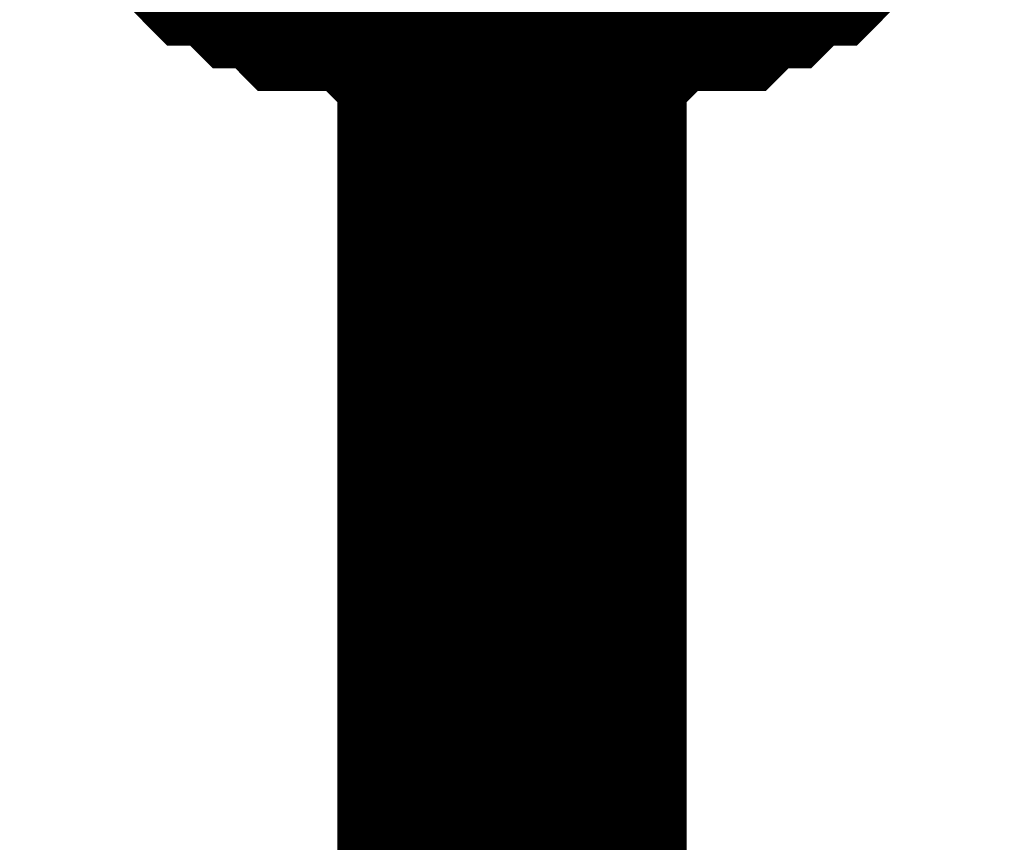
# Model space of a CAD drawing. Header units: inches. Extents: x 0 to 292, y 0 to 193.
# Tile 94 of 112: x 195.973 to 196.819, y 159.735 to 160.44. Entities that reach past the tile are written whole.
import ezdxf

# ---------------------------------------------------------------- set-up
doc = ezdxf.new("R2010")
doc.units = ezdxf.units.IN
doc.layers.add('Sheet', color=255, linetype='Continuous')

msp = doc.modelspace()

# ---------------------------------------------------------------- linework, layer by layer
at = {"layer": 'Sheet'}
for points in [[(196.39594, 158.48225, 0.29972, 0.29972, 0), (196.39594, 161.03559, 0.29972, 0.29972, 0)], [(196.39594, 160.50933, 0.29972, 0.29972, 0), (196.37646, 160.50933, 0.29972, 0.29972, 0), (196.33749, 160.50933, 0.29972, 0.29972, 0), (196.31801, 160.50933, 0.29972, 0.29972, 0), (196.29853, 160.52882, 0.29972, 0.29972, 0), (196.27904, 160.52882, 0.29972, 0.29972, 0), (196.24007, 160.52882, 0.29972, 0.29972, 0), (196.22059, 160.54831, 0.29972, 0.29972, 0), (196.20111, 160.54831, 0.29972, 0.29972, 0), (196.18162, 160.5678, 0.29972, 0.29972, 0), (196.16214, 160.5678, 0.29972, 0.29972, 0), (196.14266, 160.58729, 0.29972, 0.29972, 0), (196.12317, 160.60679, 0.29972, 0.29972, 0)], [(196.39594, 160.50933, 0.29972, 0.29972, 0), (196.37646, 160.50933, 0.29972, 0.29972, 0), (196.33749, 160.50933, 0.29972, 0.29972, 0), (196.31801, 160.50933, 0.29972, 0.29972, 0), (196.29853, 160.52882, 0.29972, 0.29972, 0), (196.27904, 160.52882, 0.29972, 0.29972, 0), (196.24007, 160.52882, 0.29972, 0.29972, 0), (196.22059, 160.54831, 0.29972, 0.29972, 0), (196.20111, 160.54831, 0.29972, 0.29972, 0), (196.18162, 160.5678, 0.29972, 0.29972, 0), (196.16214, 160.5678, 0.29972, 0.29972, 0), (196.14266, 160.58729, 0.29972, 0.29972, 0), (196.12317, 160.60679, 0.29972, 0.29972, 0)], [(196.39594, 160.50933, 0.29972, 0.29972, 0), (196.37646, 160.50933, 0.29972, 0.29972, 0), (196.33749, 160.50933, 0.29972, 0.29972, 0), (196.31801, 160.50933, 0.29972, 0.29972, 0), (196.29853, 160.52882, 0.29972, 0.29972, 0), (196.27904, 160.52882, 0.29972, 0.29972, 0), (196.24007, 160.52882, 0.29972, 0.29972, 0), (196.22059, 160.54831, 0.29972, 0.29972, 0), (196.20111, 160.54831, 0.29972, 0.29972, 0), (196.18162, 160.5678, 0.29972, 0.29972, 0), (196.16214, 160.5678, 0.29972, 0.29972, 0), (196.14266, 160.58729, 0.29972, 0.29972, 0), (196.12317, 160.60679, 0.29972, 0.29972, 0)], [(196.39594, 160.50933, 0.29972, 0.29972, 0), (196.37646, 160.50933, 0.29972, 0.29972, 0), (196.33749, 160.50933, 0.29972, 0.29972, 0), (196.31801, 160.50933, 0.29972, 0.29972, 0), (196.29853, 160.52882, 0.29972, 0.29972, 0), (196.27904, 160.52882, 0.29972, 0.29972, 0), (196.24007, 160.52882, 0.29972, 0.29972, 0), (196.22059, 160.54831, 0.29972, 0.29972, 0), (196.20111, 160.54831, 0.29972, 0.29972, 0), (196.18162, 160.5678, 0.29972, 0.29972, 0), (196.16214, 160.5678, 0.29972, 0.29972, 0), (196.14266, 160.58729, 0.29972, 0.29972, 0), (196.12317, 160.60679, 0.29972, 0.29972, 0)], [(196.39594, 160.50933, 0.29972, 0.29972, 0), (196.37646, 160.50933, 0.29972, 0.29972, 0), (196.33749, 160.50933, 0.29972, 0.29972, 0), (196.31801, 160.50933, 0.29972, 0.29972, 0), (196.29853, 160.52882, 0.29972, 0.29972, 0), (196.27904, 160.52882, 0.29972, 0.29972, 0), (196.24007, 160.52882, 0.29972, 0.29972, 0), (196.22059, 160.54831, 0.29972, 0.29972, 0), (196.20111, 160.54831, 0.29972, 0.29972, 0), (196.18162, 160.5678, 0.29972, 0.29972, 0), (196.16214, 160.5678, 0.29972, 0.29972, 0), (196.14266, 160.58729, 0.29972, 0.29972, 0), (196.12317, 160.60679, 0.29972, 0.29972, 0)], [(196.66872, 160.60679, 0.29972, 0.29972, 0), (196.64923, 160.58729, 0.29972, 0.29972, 0), (196.62975, 160.5678, 0.29972, 0.29972, 0), (196.61027, 160.5678, 0.29972, 0.29972, 0), (196.59078, 160.54831, 0.29972, 0.29972, 0), (196.5713, 160.54831, 0.29972, 0.29972, 0), (196.55181, 160.52882, 0.29972, 0.29972, 0), (196.51285, 160.52882, 0.29972, 0.29972, 0), (196.49336, 160.52882, 0.29972, 0.29972, 0), (196.47388, 160.50933, 0.29972, 0.29972, 0), (196.4544, 160.50933, 0.29972, 0.29972, 0), (196.41543, 160.50933, 0.29972, 0.29972, 0), (196.39594, 160.50933, 0.29972, 0.29972, 0)], [(196.66872, 160.60679, 0.29972, 0.29972, 0), (196.64923, 160.58729, 0.29972, 0.29972, 0), (196.62975, 160.5678, 0.29972, 0.29972, 0), (196.61027, 160.5678, 0.29972, 0.29972, 0), (196.59078, 160.54831, 0.29972, 0.29972, 0), (196.5713, 160.54831, 0.29972, 0.29972, 0), (196.55181, 160.52882, 0.29972, 0.29972, 0), (196.51285, 160.52882, 0.29972, 0.29972, 0), (196.49336, 160.52882, 0.29972, 0.29972, 0), (196.47388, 160.50933, 0.29972, 0.29972, 0), (196.4544, 160.50933, 0.29972, 0.29972, 0), (196.41543, 160.50933, 0.29972, 0.29972, 0), (196.39594, 160.50933, 0.29972, 0.29972, 0)], [(196.66872, 160.60679, 0.29972, 0.29972, 0), (196.64923, 160.58729, 0.29972, 0.29972, 0), (196.62975, 160.5678, 0.29972, 0.29972, 0), (196.61027, 160.5678, 0.29972, 0.29972, 0), (196.59078, 160.54831, 0.29972, 0.29972, 0), (196.5713, 160.54831, 0.29972, 0.29972, 0), (196.55181, 160.52882, 0.29972, 0.29972, 0), (196.51285, 160.52882, 0.29972, 0.29972, 0), (196.49336, 160.52882, 0.29972, 0.29972, 0), (196.47388, 160.50933, 0.29972, 0.29972, 0), (196.4544, 160.50933, 0.29972, 0.29972, 0), (196.41543, 160.50933, 0.29972, 0.29972, 0), (196.39594, 160.50933, 0.29972, 0.29972, 0)], [(196.66872, 160.60679, 0.29972, 0.29972, 0), (196.64923, 160.58729, 0.29972, 0.29972, 0), (196.62975, 160.5678, 0.29972, 0.29972, 0), (196.61027, 160.5678, 0.29972, 0.29972, 0), (196.59078, 160.54831, 0.29972, 0.29972, 0), (196.5713, 160.54831, 0.29972, 0.29972, 0), (196.55181, 160.52882, 0.29972, 0.29972, 0), (196.51285, 160.52882, 0.29972, 0.29972, 0), (196.49336, 160.52882, 0.29972, 0.29972, 0), (196.47388, 160.50933, 0.29972, 0.29972, 0), (196.4544, 160.50933, 0.29972, 0.29972, 0), (196.41543, 160.50933, 0.29972, 0.29972, 0), (196.39594, 160.50933, 0.29972, 0.29972, 0)], [(196.66872, 160.60679, 0.29972, 0.29972, 0), (196.64923, 160.58729, 0.29972, 0.29972, 0), (196.62975, 160.5678, 0.29972, 0.29972, 0), (196.61027, 160.5678, 0.29972, 0.29972, 0), (196.59078, 160.54831, 0.29972, 0.29972, 0), (196.5713, 160.54831, 0.29972, 0.29972, 0), (196.55181, 160.52882, 0.29972, 0.29972, 0), (196.51285, 160.52882, 0.29972, 0.29972, 0), (196.49336, 160.52882, 0.29972, 0.29972, 0), (196.47388, 160.50933, 0.29972, 0.29972, 0), (196.4544, 160.50933, 0.29972, 0.29972, 0), (196.41543, 160.50933, 0.29972, 0.29972, 0), (196.39594, 160.50933, 0.29972, 0.29972, 0)]]:
    msp.add_lwpolyline(points, format="xyseb", dxfattribs=at)

doc.saveas('drawing.dxf')
